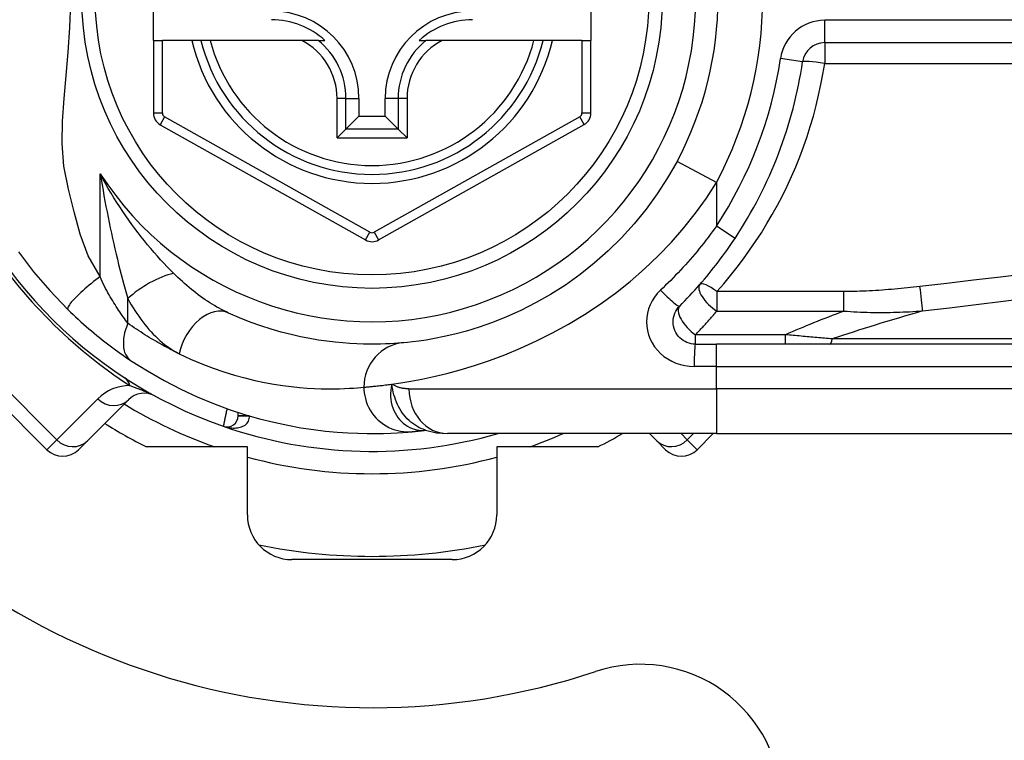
# Model space of a CAD drawing. Header units: inches. Extents: x 5 to 160, y 9 to 87.
# Tile 129 of 203: x 32.913 to 33.782, y 41.121 to 41.756. Entities that reach past the tile are written whole.
import ezdxf

# ---------------------------------------------------------------- set-up
doc = ezdxf.new("R2010")
doc.units = ezdxf.units.IN
doc.header["$MEASUREMENT"] = 0
doc.layers.add('Visible Edges(ANSI)', color=7, linetype='Continuous', lineweight=25)
doc.layers.add('Visible Tangent Edges(ANSI)', color=7, linetype='Continuous', lineweight=25)

msp = doc.modelspace()

# ---------------------------------------------------------------- linework, layer by layer
at = {"layer": 'Visible Edges(ANSI)'}
for p, q in [((33.03142, 41.73768), (33.03142, 41.81248)), ((33.41725, 41.81248), (33.41725, 41.73768)), ((33.03142, 41.73768), (33.03142, 41.67372)), ((33.03142, 41.73768), (33.03929, 41.73768)), ((33.0652, 41.73768), (33.03929, 41.73768)), ((33.0733, 41.73768), (33.0652, 41.73768)), ((33.08142, 41.73768), (33.0733, 41.73768)), ((33.1624, 41.73768), (33.08142, 41.73768)), ((33.17668, 41.73768), (33.1624, 41.73768)), ((33.17668, 41.73768), (33.18259, 41.73768)), ((33.2659, 41.73768), (33.27181, 41.73768)), ((33.28609, 41.73768), (33.27181, 41.73768)), ((33.36707, 41.73768), (33.28609, 41.73768)), ((33.37519, 41.73768), (33.36707, 41.73768)), ((33.38329, 41.73768), (33.37519, 41.73768)), ((33.40937, 41.73768), (33.38329, 41.73768)), ((33.40937, 41.73768), (33.41725, 41.73768)), ((33.41725, 41.67373), (33.41725, 41.73768)), ((33.62345, 41.73572), (34.27543, 41.73572)), ((33.21268, 41.68649), (33.21268, 41.67099)), ((33.23581, 41.67099), (33.23581, 41.68649)), ((33.20125, 41.65956), (33.21268, 41.67099)), ((33.21268, 41.67099), (33.23581, 41.67099)), ((33.24724, 41.65956), (33.23581, 41.67099)), ((33.03745, 41.66342), (33.21847, 41.56179)), ((33.20125, 41.65956), (33.19341, 41.65172)), ((33.23003, 41.56179), (33.41121, 41.66343)), ((33.25508, 41.65172), (33.24724, 41.65956)), ((32.82615, 41.48834), (32.93751, 41.37698)), ((33.50951, 41.46996), (33.52794, 41.46996)), ((34.177, 41.46996), (33.52794, 41.46996)), ((32.97316, 41.3848), (33.00937, 41.421)), ((33.10614, 41.40691), (33.10614, 41.40984)), ((33.2715, 41.39414), (33.27155, 41.39414)), ((33.52794, 41.39122), (33.29068, 41.39122)), ((33.46891, 41.39122), (33.47533, 41.3848)), ((33.51099, 41.37698), (33.52522, 41.39122)), ((33.52794, 41.39122), (34.177, 41.39122)), ((32.97316, 41.3848), (32.96534, 41.37698)), ((33.11425, 41.37941), (33.0252, 41.37941)), ((33.11425, 41.31945), (33.11425, 41.37941)), ((33.42329, 41.37941), (33.33425, 41.37941)), ((33.33425, 41.37941), (33.33425, 41.31945)), ((33.48315, 41.37698), (33.47533, 41.3848)), ((33.29488, 41.28008), (33.15362, 41.28008))]:
    msp.add_line(p, q, dxfattribs=at)
at = {"layer": 'Visible Edges(ANSI)', "flags": 128}
for points in [[(33.49323, 41.63105), (33.48494, 41.61653), (33.47584, 41.60246), (33.466, 41.58892), (33.45545, 41.57599), (33.44426, 41.5637), (33.43251, 41.55211), (33.42028, 41.54127), (33.40765, 41.53124), (33.39472, 41.52207), (33.38162, 41.51378), (33.3685, 41.50636), (33.35549, 41.49978), (33.34275, 41.49402), (33.33042, 41.48908), (33.31863, 41.48493), (33.30754, 41.48154), (33.29728, 41.47879), (33.28788, 41.47659), (33.27941, 41.47488), (33.27188, 41.47359), (33.26537, 41.47265), (33.2599, 41.47199), (33.25552, 41.47155), (33.25227, 41.47125)], [(33.49559, 41.50357), (33.49785, 41.50584), (33.50008, 41.50813), (33.5023, 41.51044), (33.5045, 41.51277), (33.50668, 41.51512), (33.50885, 41.51749), (33.51099, 41.51988), (33.51312, 41.5223), (33.51523, 41.52473), (33.51732, 41.52717), (33.51939, 41.52964), (33.52144, 41.53213), (33.52347, 41.53463), (33.52547, 41.53715), (33.52746, 41.53969), (33.52943, 41.54224), (33.53137, 41.54481), (33.53329, 41.5474), (33.53519, 41.55), (33.53707, 41.55262), (33.53893, 41.55525), (33.54076, 41.5579), (33.54257, 41.56056), (33.54435, 41.56323)], [(32.91234, 41.55131), (32.92568, 41.53376), (32.93996, 41.51714), (32.95606, 41.50044)], [(32.95606, 41.50044), (32.95828, 41.49829), (32.96053, 41.49615), (32.9628, 41.49402), (32.9651, 41.4919), (32.96742, 41.48979), (32.96976, 41.48771), (32.97211, 41.48564), (32.97447, 41.4836), (32.97683, 41.4816), (32.97919, 41.47962), (32.98155, 41.47768), (32.98391, 41.47577), (32.98626, 41.4739), (32.9886, 41.47206), (32.99094, 41.47026), (32.99327, 41.46849), (32.99558, 41.46676), (32.99789, 41.46506), (33.00018, 41.4634), (33.00245, 41.46178), (33.00471, 41.4602), (33.00694, 41.45865), (33.00914, 41.45715), (33.01131, 41.4557)], [(33.50951, 41.46996), (33.50759, 41.47006), (33.50569, 41.47035), (33.50382, 41.47082), (33.50201, 41.47147), (33.50026, 41.4723), (33.49861, 41.47328), (33.49705, 41.47441), (33.49562, 41.47569), (33.49433, 41.47711), (33.49318, 41.47866), (33.49219, 41.48032), (33.49136, 41.48208), (33.4907, 41.4839), (33.49022, 41.48578), (33.48993, 41.48769), (33.48982, 41.48962), (33.48992, 41.49155), (33.4902, 41.49347), (33.49067, 41.49535), (33.49132, 41.49718), (33.49215, 41.49893), (33.49315, 41.50059), (33.4943, 41.50214), (33.49559, 41.50357)], [(33.25227, 41.47125), (33.24981, 41.47103), (33.24697, 41.47081), (33.24375, 41.47058), (33.24015, 41.47037), (33.23618, 41.47019), (33.23184, 41.47005), (33.22713, 41.46997), (33.22206, 41.46997), (33.21665, 41.47005), (33.21089, 41.47024), (33.20479, 41.47057), (33.19835, 41.47105), (33.19158, 41.4717), (33.18448, 41.47256), (33.17705, 41.47363), (33.16929, 41.47495), (33.16121, 41.47654), (33.15283, 41.47844), (33.14419, 41.48065), (33.1353, 41.48322), (33.12618, 41.48615), (33.11688, 41.48948), (33.1074, 41.49322), (33.09778, 41.4974)], [(33.01131, 41.4557), (33.02609, 41.44632), (33.04086, 41.43786), (33.05555, 41.43028), (33.07006, 41.42355), (33.08431, 41.41763), (33.09824, 41.41249), (33.11179, 41.40806), (33.12494, 41.40429), (33.13764, 41.40112), (33.14985, 41.3985), (33.16155, 41.39637), (33.1727, 41.3947), (33.1833, 41.39341), (33.19333, 41.39247), (33.20276, 41.39182), (33.21159, 41.39143), (33.2198, 41.39124), (33.2274, 41.39123), (33.23436, 41.39135), (33.24069, 41.39157), (33.24637, 41.39186), (33.2514, 41.39218), (33.25578, 41.39252), (33.2595, 41.39284)], [(33.2595, 41.39284), (33.25984, 41.39287), (33.2602, 41.39291), (33.26056, 41.39294), (33.26095, 41.39298), (33.26134, 41.39302), (33.26175, 41.39306), (33.26218, 41.3931), (33.26262, 41.39314), (33.26307, 41.39319), (33.26354, 41.39324), (33.26402, 41.39328), (33.26451, 41.39334), (33.26502, 41.39339), (33.26554, 41.39345), (33.26607, 41.3935), (33.26662, 41.39357), (33.26718, 41.39363), (33.26776, 41.39369), (33.26835, 41.39376), (33.26895, 41.39383), (33.26957, 41.3939), (33.2702, 41.39398), (33.27084, 41.39406), (33.2715, 41.39414)], [(33.27125, 41.39424), (33.28114, 41.39192), (33.29068, 41.39122)]]:
    msp.add_lwpolyline(points, dxfattribs=at)
at = {"layer": 'Visible Edges(ANSI)'}
msp.add_circle((33.22425, 41.77508), 0.25591, dxfattribs=at)
for centre, radius, start, end in [((33.22425, 41.77458), 0.625, 71.61906, 288.38094), ((33.22425, 41.77508), 0.30512, 331.83282, 28.16718), ((33.13566, 41.68649), 0.07702, 0, 90), ((33.31283, 41.68649), 0.07702, 90, 180), ((33.13566, 41.68649), 0.06944, 47.48259, 90), ((33.31283, 41.68649), 0.06944, 90, 132.51741), ((33.22425, 41.77508), 0.15551, 193.91643, 346.08357), ((33.62345, 41.71603), 0.01969, 90, 171.58673), ((33.22425, 41.77508), 0.38386, 326.50369, 351.58673), ((33.04323, 41.67372), 0.01181, 180, 240.68681), ((33.40543, 41.67373), 0.01181, 299.29123, 0), ((33.22425, 41.77508), 0.39961, 196.35177, 250.83542), ((33.22425, 41.57209), 0.01181, 240.68681, 299.29123), ((33.02328, 41.40708), 0.01969, 61.3611, 135), ((33.09629, 41.40691), 0.00984, 250.83542, 0), ((33.22425, 41.77508), 0.44291, 237.83959, 243.29515), ((33.22425, 41.77508), 0.39961, 250.83542, 286.1388), ((33.22425, 41.77508), 0.44291, 296.70485, 299.92643), ((32.95143, 41.3909), 0.01969, 225, 315), ((33.49707, 41.3909), 0.01969, 225, 315), ((33.15362, 41.31945), 0.03937, 180, 270), ((33.29488, 41.31945), 0.03937, 270, 0), ((33.22425, 41.77508), 0.49213, 258.27724, 281.72276), ((33.46075, 41.06284), 0.125, 0, 108.38094)]:
    msp.add_arc(centre, radius, start, end, dxfattribs=at)
at = {"layer": 'Visible Tangent Edges(ANSI)'}
for p, q in [((33.62345, 41.73572), (33.62345, 41.7554)), ((34.27543, 41.7554), (33.62345, 41.7554)), ((33.03929, 41.67372), (33.03929, 41.73768)), ((33.40937, 41.73768), (33.40937, 41.67373)), ((33.62345, 41.73572), (33.62345, 41.71742)), ((33.60397, 41.71891), (33.5845, 41.72179)), ((33.62345, 41.71742), (34.27543, 41.71742)), ((33.19341, 41.65172), (33.19341, 41.68649)), ((33.20125, 41.68649), (33.19341, 41.68649)), ((33.20125, 41.65956), (33.20125, 41.68649)), ((33.20125, 41.68649), (33.21268, 41.68649)), ((33.24724, 41.68649), (33.23581, 41.68649)), ((33.25508, 41.68649), (33.24724, 41.68649)), ((33.24724, 41.68649), (33.24724, 41.65956)), ((33.25508, 41.68649), (33.25508, 41.65172)), ((33.03142, 41.67372), (33.03929, 41.67372)), ((33.0413, 41.67029), (33.03745, 41.66342)), ((33.22232, 41.56865), (33.0413, 41.67029)), ((33.40736, 41.67029), (33.22617, 41.56865)), ((33.41121, 41.66343), (33.40736, 41.67029)), ((33.40937, 41.67373), (33.41725, 41.67373)), ((33.24724, 41.65956), (33.20125, 41.65956)), ((33.19341, 41.65172), (33.25508, 41.65172)), ((33.52794, 41.61246), (33.49323, 41.63105)), ((32.98454, 41.5296), (32.98454, 41.62012)), ((33.52794, 41.61246), (33.52794, 41.5741)), ((33.54435, 41.56323), (33.52794, 41.5741)), ((33.21847, 41.56179), (33.22232, 41.56865)), ((33.22617, 41.56865), (33.23003, 41.56179)), ((33.00884, 41.48845), (33.00884, 41.51012)), ((33.64048, 41.51629), (33.52828, 41.51629)), ((33.52828, 41.51629), (33.52828, 41.49919)), ((33.64048, 41.49919), (33.64048, 41.51629)), ((32.94619, 41.38566), (32.83483, 41.49702)), ((33.52828, 41.49919), (33.64048, 41.49919)), ((33.50951, 41.46996), (33.50951, 41.4783)), ((33.58886, 41.4783), (33.50951, 41.4783)), ((33.58886, 41.46996), (33.58886, 41.4783)), ((34.17932, 41.47455), (33.63019, 41.47455)), ((33.52794, 41.45027), (33.52794, 41.46996)), ((33.52794, 41.45027), (33.50828, 41.45027)), ((33.52794, 41.45027), (34.177, 41.45027)), ((33.52794, 41.43059), (33.52794, 41.45027)), ((33.25678, 41.43059), (33.52794, 41.43059)), ((34.177, 41.43059), (33.52794, 41.43059)), ((33.52794, 41.43059), (33.52794, 41.39122)), ((32.98239, 41.42187), (32.94619, 41.38566)), ((33.10614, 41.40691), (33.1156, 41.40691)), ((33.11598, 41.4068), (33.10614, 41.40686)), ((33.5023, 41.38566), (33.49675, 41.39122)), ((33.50786, 41.39122), (33.5023, 41.38566)), ((32.93751, 41.37698), (32.94619, 41.38566)), ((33.5023, 41.38566), (33.51099, 41.37698))]:
    msp.add_line(p, q, dxfattribs=at)
at = {"layer": 'Visible Tangent Edges(ANSI)', "flags": 128}
for points in [[(32.98454, 41.5296), (32.97378, 41.54783), (32.96671, 41.56689), (32.9615, 41.58657), (32.95642, 41.60667), (32.95237, 41.62683), (32.95095, 41.64673), (32.95129, 41.66648), (32.95267, 41.68639), (32.95449, 41.70665), (32.9563, 41.72746), (32.95774, 41.74894), (32.95847, 41.77066)], [(33.52828, 41.51629), (33.53441, 41.52328), (33.54037, 41.53042), (33.54617, 41.53771), (33.5518, 41.54514), (33.55725, 41.5527), (33.56252, 41.5604), (33.56762, 41.56823), (33.57253, 41.57618), (33.57725, 41.58426), (33.58178, 41.59246), (33.58612, 41.60078), (33.59026, 41.60921), (33.5942, 41.61775), (33.59794, 41.6264), (33.60146, 41.63514), (33.60478, 41.64398), (33.60789, 41.65291), (33.61078, 41.66192), (33.61345, 41.67101), (33.6159, 41.68018), (33.61813, 41.6894), (33.62013, 41.69869), (33.6219, 41.70803), (33.62345, 41.71742)], [(32.98454, 41.62012), (32.98532, 41.61527), (32.98613, 41.61044), (32.98696, 41.60562), (32.98781, 41.60082), (32.98868, 41.59603), (32.98957, 41.59126), (32.99049, 41.58651), (32.99142, 41.58178), (32.99238, 41.57707), (32.99336, 41.57238), (32.99435, 41.56772), (32.99537, 41.56308), (32.9964, 41.55847), (32.99745, 41.55388), (32.99852, 41.54932), (32.99961, 41.54479), (33.00072, 41.54029), (33.00184, 41.53582), (33.00298, 41.5314), (33.00413, 41.52702), (33.0053, 41.5227), (33.00647, 41.51844), (33.00765, 41.51424), (33.00884, 41.51012)], [(33.04924, 41.53242), (33.04639, 41.5353), (33.04353, 41.53826), (33.04066, 41.54129), (33.03778, 41.54441), (33.0349, 41.5476), (33.03203, 41.55086), (33.02917, 41.55418), (33.02632, 41.55758), (33.02349, 41.56103), (33.02068, 41.56455), (33.01789, 41.56813), (33.01512, 41.57177), (33.01239, 41.57547), (33.00968, 41.57923), (33.00699, 41.58305), (33.00434, 41.58694), (33.00172, 41.59089), (32.99914, 41.59489), (32.9966, 41.59896), (32.9941, 41.60308), (32.99164, 41.60726), (32.98922, 41.61149), (32.98686, 41.61578), (32.98454, 41.62012)], [(33.24171, 41.43473), (33.24969, 41.43589), (33.25855, 41.43736), (33.26827, 41.43918), (33.27879, 41.44141), (33.29007, 41.44411), (33.30206, 41.44733), (33.31468, 41.45115), (33.32783, 41.4556), (33.34139, 41.46068), (33.35526, 41.4664), (33.36932, 41.47278), (33.38347, 41.47983), (33.39761, 41.48756), (33.41162, 41.49598), (33.42539, 41.50509), (33.43885, 41.51487), (33.45192, 41.52526), (33.46455, 41.53624), (33.47668, 41.54777), (33.48824, 41.55983), (33.49918, 41.57237), (33.50947, 41.58536), (33.51907, 41.59874), (33.52794, 41.61246)], [(33.52794, 41.5741), (33.52613, 41.57156), (33.5243, 41.56904), (33.52245, 41.56652), (33.52057, 41.56403), (33.51867, 41.56154), (33.51674, 41.55908), (33.5148, 41.55662), (33.51283, 41.55418), (33.51084, 41.55176), (33.50883, 41.54935), (33.5068, 41.54696), (33.50475, 41.54459), (33.50267, 41.54223), (33.50058, 41.53989), (33.49846, 41.53756), (33.49633, 41.53526), (33.49418, 41.53297), (33.49201, 41.5307), (33.48981, 41.52845), (33.48761, 41.52622), (33.48538, 41.52401), (33.48313, 41.52182), (33.48087, 41.51964), (33.47859, 41.51749)], [(32.98454, 41.5296), (32.9826, 41.52813), (32.98064, 41.52662), (32.97866, 41.52506), (32.97669, 41.52348), (32.97472, 41.52186), (32.97278, 41.52024), (32.97089, 41.51861), (32.96905, 41.51699), (32.96729, 41.51539), (32.96562, 41.51382), (32.96404, 41.5123), (32.96258, 41.51084), (32.96125, 41.50945), (32.96006, 41.50813), (32.959, 41.5069), (32.95809, 41.50577), (32.95734, 41.50473), (32.95673, 41.5038), (32.95628, 41.50298), (32.95597, 41.50226), (32.9558, 41.50165), (32.95577, 41.50115), (32.95586, 41.50074), (32.95606, 41.50044)], [(33.00884, 41.48845), (33.00787, 41.48976), (33.00688, 41.49111), (33.00588, 41.49249), (33.00487, 41.49391), (33.00385, 41.49537), (33.00282, 41.49686), (33.00179, 41.49838), (33.00075, 41.49994), (32.9997, 41.50152), (32.99866, 41.50314), (32.9976, 41.50479), (32.99655, 41.50647), (32.99549, 41.50818), (32.99443, 41.50992), (32.99337, 41.5117), (32.99231, 41.5135), (32.99125, 41.51533), (32.9902, 41.51718), (32.98917, 41.5191), (32.98816, 41.52108), (32.9872, 41.52313), (32.98627, 41.52523), (32.98538, 41.52739), (32.98454, 41.5296)], [(33.09778, 41.4974), (33.09573, 41.49836), (33.09367, 41.49937), (33.09161, 41.50043), (33.08954, 41.50155), (33.08746, 41.50271), (33.08538, 41.50392), (33.08331, 41.50517), (33.08124, 41.50646), (33.07918, 41.5078), (33.07712, 41.50918), (33.07507, 41.5106), (33.07303, 41.51205), (33.07099, 41.51355), (33.06896, 41.51508), (33.06694, 41.51665), (33.06493, 41.51826), (33.06293, 41.51991), (33.06093, 41.5216), (33.05895, 41.52332), (33.05698, 41.52507), (33.05502, 41.52686), (33.05307, 41.52868), (33.05115, 41.53054), (33.04924, 41.53242)], [(33.80214, 41.5319), (33.77848, 41.52911), (33.75481, 41.52633), (33.73114, 41.52356), (33.70747, 41.52079)], [(33.70747, 41.52079), (33.70469, 41.52047), (33.70191, 41.52016), (33.69913, 41.51986), (33.69635, 41.51957), (33.69356, 41.51928), (33.69078, 41.51901), (33.68799, 41.51875), (33.68521, 41.51849), (33.68242, 41.51825), (33.67963, 41.51802), (33.67684, 41.5178), (33.67405, 41.5176), (33.67126, 41.5174), (33.66846, 41.51722), (33.66567, 41.51705), (33.66287, 41.5169), (33.66008, 41.51676), (33.65728, 41.51664), (33.65448, 41.51654), (33.65168, 41.51645), (33.64888, 41.51638), (33.64608, 41.51633), (33.64328, 41.5163), (33.64048, 41.51629)], [(33.00884, 41.51012), (33.01036, 41.5074), (33.01191, 41.50473), (33.01351, 41.5021), (33.01514, 41.49952), (33.01681, 41.49699), (33.01851, 41.49452), (33.02024, 41.4921), (33.02201, 41.48974), (33.02381, 41.48744), (33.02564, 41.4852), (33.02749, 41.48302), (33.02938, 41.48091), (33.0313, 41.47886), (33.03324, 41.47688), (33.03522, 41.47498), (33.03721, 41.47314), (33.03924, 41.47139), (33.04129, 41.46971), (33.04337, 41.46812), (33.04547, 41.46661), (33.04758, 41.4652), (33.04971, 41.46389), (33.05185, 41.46268), (33.054, 41.46157)], [(33.47859, 41.51749), (33.47584, 41.51464), (33.47338, 41.51153), (33.47125, 41.50821), (33.46949, 41.50471), (33.4681, 41.50106), (33.46709, 41.49729), (33.46649, 41.49346), (33.46629, 41.4896), (33.46651, 41.48574), (33.46714, 41.48192), (33.46816, 41.47816), (33.46957, 41.47451), (33.47134, 41.471), (33.47345, 41.46768), (33.47589, 41.46459), (33.47865, 41.46174), (33.48171, 41.45918), (33.48502, 41.45691), (33.48855, 41.45495), (33.49227, 41.45331), (33.49614, 41.452), (33.50012, 41.45105), (33.50418, 41.45047), (33.50828, 41.45027)], [(33.70979, 41.49927), (33.73346, 41.50211), (33.75713, 41.50496), (33.7808, 41.50782), (33.80447, 41.51068)], [(33.50951, 41.4783), (33.51031, 41.47914), (33.51112, 41.47998), (33.51192, 41.48083), (33.51272, 41.48168), (33.51352, 41.48253), (33.51431, 41.48338), (33.51511, 41.48423), (33.5159, 41.48509), (33.51669, 41.48595), (33.51748, 41.48682), (33.51826, 41.48768), (33.51904, 41.48855), (33.51983, 41.48942), (33.5206, 41.4903), (33.52138, 41.49118), (33.52216, 41.49206), (33.52293, 41.49294), (33.5237, 41.49382), (33.52447, 41.49471), (33.52524, 41.4956), (33.526, 41.49649), (33.52676, 41.49739), (33.52752, 41.49829), (33.52828, 41.49919)], [(33.64048, 41.49919), (33.64341, 41.49894), (33.64634, 41.49873), (33.64926, 41.49854), (33.65218, 41.49838), (33.6551, 41.49824), (33.65801, 41.49813), (33.66092, 41.49804), (33.66382, 41.49797), (33.66672, 41.49793), (33.66962, 41.4979), (33.67251, 41.49789), (33.6754, 41.49791), (33.67828, 41.49793), (33.68116, 41.49798), (33.68404, 41.49804), (33.68691, 41.49812), (33.68978, 41.49822), (33.69265, 41.49833), (33.69552, 41.49845), (33.69838, 41.49859), (33.70123, 41.49874), (33.70409, 41.49891), (33.70694, 41.49908), (33.70979, 41.49927)], [(33.00884, 41.48845), (33.00818, 41.48677), (33.00757, 41.48508), (33.00701, 41.48337), (33.0065, 41.48165), (33.00606, 41.47993), (33.00569, 41.47821), (33.00539, 41.47651), (33.00516, 41.47483), (33.005, 41.47318), (33.00492, 41.47156), (33.00491, 41.46999), (33.00499, 41.46846), (33.00514, 41.46699), (33.00537, 41.46558), (33.00567, 41.46423), (33.00605, 41.46296), (33.0065, 41.46176), (33.00701, 41.46065), (33.00759, 41.45961), (33.00823, 41.45866), (33.00893, 41.45779), (33.00968, 41.457), (33.01047, 41.45631), (33.01131, 41.4557)], [(33.054, 41.46157), (33.05215, 41.46248), (33.05029, 41.46341), (33.04843, 41.46436), (33.04656, 41.46532), (33.04469, 41.4663), (33.04282, 41.4673), (33.04094, 41.46832), (33.03906, 41.46936), (33.03718, 41.47041), (33.0353, 41.47148), (33.03341, 41.47257), (33.03153, 41.47368), (33.02964, 41.47481), (33.02775, 41.47595), (33.02586, 41.47712), (33.02397, 41.4783), (33.02208, 41.4795), (33.02019, 41.48072), (33.0183, 41.48196), (33.01641, 41.48322), (33.01452, 41.4845), (33.01263, 41.48579), (33.01074, 41.48711), (33.00884, 41.48845)], [(33.63019, 41.47455), (33.62849, 41.4747), (33.62678, 41.47485), (33.62508, 41.475), (33.62337, 41.47515), (33.62166, 41.47531), (33.61994, 41.47546), (33.61823, 41.47561), (33.61651, 41.47577), (33.61479, 41.47592), (33.61307, 41.47608), (33.61135, 41.47623), (33.60962, 41.47639), (33.6079, 41.47654), (33.60617, 41.4767), (33.60444, 41.47686), (33.60272, 41.47702), (33.60099, 41.47718), (33.59926, 41.47734), (33.59752, 41.4775), (33.59579, 41.47766), (33.59406, 41.47782), (33.59233, 41.47798), (33.59059, 41.47814), (33.58886, 41.4783)], [(33.054, 41.46157), (33.06415, 41.45685), (33.07415, 41.45262), (33.08397, 41.44887), (33.09359, 41.44556), (33.10297, 41.44266), (33.11209, 41.44016), (33.12093, 41.43802), (33.12946, 41.43622), (33.13764, 41.43474), (33.14548, 41.43352), (33.15298, 41.43256), (33.16012, 41.43182), (33.16692, 41.43128), (33.17335, 41.43091), (33.17943, 41.43069), (33.18515, 41.4306), (33.19049, 41.4306), (33.19546, 41.43069), (33.20004, 41.43085), (33.20423, 41.43106), (33.20803, 41.43129), (33.21143, 41.43155), (33.21442, 41.4318), (33.21702, 41.43205)], [(33.01069, 41.4334), (33.01141, 41.43316), (33.01215, 41.4329), (33.0129, 41.43264), (33.01367, 41.43238), (33.01444, 41.4321), (33.01522, 41.43182), (33.01601, 41.43153), (33.01681, 41.43124), (33.01763, 41.43093), (33.01845, 41.43062), (33.01928, 41.4303), (33.02012, 41.42997), (33.02098, 41.42963), (33.02186, 41.42928), (33.02275, 41.42892), (33.02366, 41.42855), (33.02459, 41.42816), (33.02554, 41.42775), (33.02652, 41.42732), (33.02753, 41.42687), (33.02859, 41.4264), (33.02972, 41.42587), (33.03097, 41.42527), (33.03272, 41.42436)], [(33.21702, 41.43205), (33.21761, 41.43209), (33.21823, 41.43214), (33.21889, 41.4322), (33.2196, 41.43226), (33.22034, 41.43232), (33.22112, 41.43239), (33.22195, 41.43246), (33.22281, 41.43254), (33.2237, 41.43263), (33.22464, 41.43272), (33.22562, 41.43281), (33.22663, 41.43292), (33.22768, 41.43303), (33.22877, 41.43314), (33.2299, 41.43326), (33.23106, 41.4334), (33.23226, 41.43353), (33.2335, 41.43368), (33.23478, 41.43383), (33.23609, 41.43399), (33.23744, 41.43416), (33.23883, 41.43434), (33.24025, 41.43453), (33.24171, 41.43473)], [(33.21702, 41.43205), (33.2171, 41.42959), (33.21734, 41.42708), (33.21775, 41.42454), (33.21834, 41.42197), (33.21911, 41.4194), (33.22007, 41.41684), (33.22123, 41.41431), (33.22257, 41.41184), (33.22411, 41.40946), (33.22582, 41.40717), (33.22771, 41.405), (33.22975, 41.40297), (33.23193, 41.4011), (33.23423, 41.39941), (33.23664, 41.39789), (33.23913, 41.39657), (33.24168, 41.39544), (33.24427, 41.39451), (33.24687, 41.39377), (33.24948, 41.39323), (33.25206, 41.39288), (33.2546, 41.3927), (33.25708, 41.3927), (33.2595, 41.39284)], [(33.24171, 41.43473), (33.24114, 41.43199), (33.24077, 41.42927), (33.2406, 41.42657), (33.24063, 41.42391), (33.24084, 41.4213), (33.24123, 41.41875), (33.2418, 41.41627), (33.24254, 41.41387), (33.24344, 41.41156), (33.2445, 41.40936), (33.2457, 41.40727), (33.24704, 41.40531), (33.24851, 41.40348), (33.2501, 41.4018), (33.2518, 41.40026), (33.2536, 41.39887), (33.25549, 41.39765), (33.25745, 41.3966), (33.25948, 41.39573), (33.26156, 41.39503), (33.26369, 41.39451), (33.26586, 41.39417), (33.26804, 41.39401), (33.27022, 41.39404)], [(33.27126, 41.39424), (33.2693, 41.39493), (33.26739, 41.39574), (33.26551, 41.39665), (33.26367, 41.39767), (33.26188, 41.39879), (33.26015, 41.40001), (33.25848, 41.40133), (33.25687, 41.40274), (33.25533, 41.40424), (33.25386, 41.40582), (33.25246, 41.40749), (33.25114, 41.40923), (33.24989, 41.41105), (33.24873, 41.41294), (33.24766, 41.41489), (33.24668, 41.41689), (33.24578, 41.41895), (33.24496, 41.42106), (33.24423, 41.42322), (33.24357, 41.42543), (33.243, 41.42769), (33.2425, 41.43), (33.24207, 41.43234), (33.24171, 41.43473)], [(33.25678, 41.43059), (33.25609, 41.4306), (33.2554, 41.43062), (33.25472, 41.43065), (33.25404, 41.4307), (33.25337, 41.43076), (33.2527, 41.43084), (33.25204, 41.43093), (33.25138, 41.43103), (33.25073, 41.43115), (33.25008, 41.43128), (33.24944, 41.43143), (33.2488, 41.4316), (33.24818, 41.43177), (33.24755, 41.43197), (33.24694, 41.43218), (33.24633, 41.4324), (33.24573, 41.43264), (33.24513, 41.43289), (33.24454, 41.43316), (33.24396, 41.43344), (33.24339, 41.43374), (33.24282, 41.43406), (33.24227, 41.43438), (33.24171, 41.43473)], [(33.09629, 41.41317), (33.09609, 41.41219), (33.09588, 41.4112), (33.09567, 41.41022), (33.09547, 41.40926), (33.09527, 41.4083), (33.09508, 41.40737), (33.09489, 41.40646), (33.0947, 41.40557), (33.09452, 41.40471), (33.09435, 41.40388), (33.09419, 41.40309), (33.09403, 41.40234), (33.09389, 41.40163), (33.09375, 41.40097), (33.09362, 41.40036), (33.09351, 41.3998), (33.09341, 41.3993), (33.09332, 41.39887), (33.09324, 41.39849), (33.09318, 41.39818), (33.09313, 41.39794), (33.09309, 41.39776), (33.09307, 41.39765), (33.09306, 41.39762)], [(33.09306, 41.39762), (33.09427, 41.39723), (33.09549, 41.39689), (33.09673, 41.3966), (33.09798, 41.39637), (33.09923, 41.3962), (33.10048, 41.39608), (33.10174, 41.39603), (33.10299, 41.39604), (33.10423, 41.39611), (33.10546, 41.39625), (33.10668, 41.39647), (33.10787, 41.39675), (33.10903, 41.39712), (33.11014, 41.39756), (33.11121, 41.3981), (33.11221, 41.39872), (33.11314, 41.39944), (33.11397, 41.40024), (33.11469, 41.40115), (33.11528, 41.40214), (33.11571, 41.40322), (33.11598, 41.40436), (33.11607, 41.40557), (33.11598, 41.4068)], [(33.27022, 41.39404), (33.2703, 41.39405), (33.27037, 41.39405), (33.27044, 41.39405), (33.27051, 41.39406), (33.27057, 41.39406), (33.27064, 41.39407), (33.2707, 41.39407), (33.27076, 41.39407), (33.27082, 41.39408), (33.27088, 41.39408), (33.27093, 41.39409), (33.27099, 41.39409), (33.27104, 41.39409), (33.27109, 41.3941), (33.27114, 41.3941), (33.27119, 41.39411), (33.27123, 41.39411), (33.27127, 41.39411), (33.27132, 41.39412), (33.27136, 41.39412), (33.27139, 41.39413), (33.27143, 41.39413), (33.27147, 41.39413), (33.2715, 41.39414)]]:
    msp.add_lwpolyline(points, dxfattribs=at)
at = {"layer": 'Visible Tangent Edges(ANSI)'}
msp.add_circle((33.22425, 41.77508), 0.24409, dxfattribs=at)
for centre, radius, start, end in [((33.22425, 41.77508), 0.28543, 212.8812, 147.1188), ((33.22425, 41.77508), 0.34449, 331.83282, 28.16718), ((33.62345, 41.71603), 0.03937, 90, 171.58673), ((33.22425, 41.77508), 0.16339, 193.23324, 346.76676), ((33.22425, 41.77508), 0.14764, 194.67485, 345.32515), ((33.13566, 41.68649), 0.05775, 0, 62.41478), ((33.13566, 41.68649), 0.06559, 0, 51.29033), ((33.31283, 41.68649), 0.06559, 128.70967, 180), ((33.31283, 41.68649), 0.05775, 117.58522, 180), ((33.22425, 41.77508), 0.36417, 326.50369, 351.58673), ((33.04323, 41.67372), 0.00394, 180, 240.68681), ((33.40543, 41.67373), 0.00394, 299.29123, 0), ((33.25035, 41.80118), 0.43898, 213.09006, 236.90994), ((33.22425, 41.57209), 0.00394, 240.68681, 299.29123), ((33.01023, 41.39403), 0.03937, 89.34131, 135), ((33.22425, 41.77508), 0.41929, 238.5764, 250.67592), ((33.22425, 41.77508), 0.41929, 289.32408, 293.72417), ((33.22425, 41.77508), 0.41929, 254.7906, 285.2094)]:
    msp.add_arc(centre, radius, start, end, dxfattribs=at)
for centre, major_axis, ratio, start_param, end_param in [((33.62345, 41.71603), (-0.01947, 0.00288), 0.069894, 4.722726, 6.283185), ((33.03315, 41.51012), (-0.034, -0.01985), 0.367954, 4.019795, 5.274641), ((33.52828, 41.50973), (-0.01483, 0.01294), 0.431187, 0, 1.930721), ((33.52828, 41.50973), (-0.01483, 0.01294), 0.257129, 4.93314, 6.283185), ((33.70747, 41.51436), (-0.00234, 0.01955), 0.041071, 3.825401, 5.042638), ((33.48168, 41.51749), (0.01392, -0.01392), 0.111497, 4.601416, 6.283185), ((33.08146, 41.46157), (0.01632, 0.03583), 0.663135, 0, 1.864107), ((33.50951, 41.48964), (-0.01392, 0.01392), 0.446023, 0, 1.990559), ((37.13051, 41.77508), (-3.67247, -0.40075), 0.088107, 5.956893, 6.005683), ((37.1398, 41.71472), (-3.67256, -0.33874), 0.074886, 5.910747, 5.977199), ((33.62786, 41.48964), (0, -0.01969), 0.183721, 0, 0.697296), ((33.25588, 41.43205), (-0.00362, 0.0392), 0.987056, 0, 1.480007), ((33.50951, 41.45027), (0, 0.01969), 0.062411, 0, 1.570796), ((32.98458, 41.4073), (0.02149, 0.03298), 0.48633, 5.873981, 6.283185), ((33.29068, 41.43059), (0, -0.03937), 0.860915, 4.712389, 6.283185), ((32.99545, 41.43492), (0.01392, -0.01392), 0.937622, 4.712389, 6.283185), ((33.28426, 41.19773), (-0.01245, 0.19646), 0.394768, 0.00408, 0.020515), ((32.95924, 41.39872), (0.01392, -0.01392), 0.937622, 4.712389, 6.283185), ((33.48925, 41.39872), (-0.01392, -0.01392), 0.937622, 0, 1.570796)]:
    msp.add_ellipse(centre, major_axis=major_axis, ratio=ratio, start_param=start_param, end_param=end_param, dxfattribs=at)

doc.saveas('drawing.dxf')
